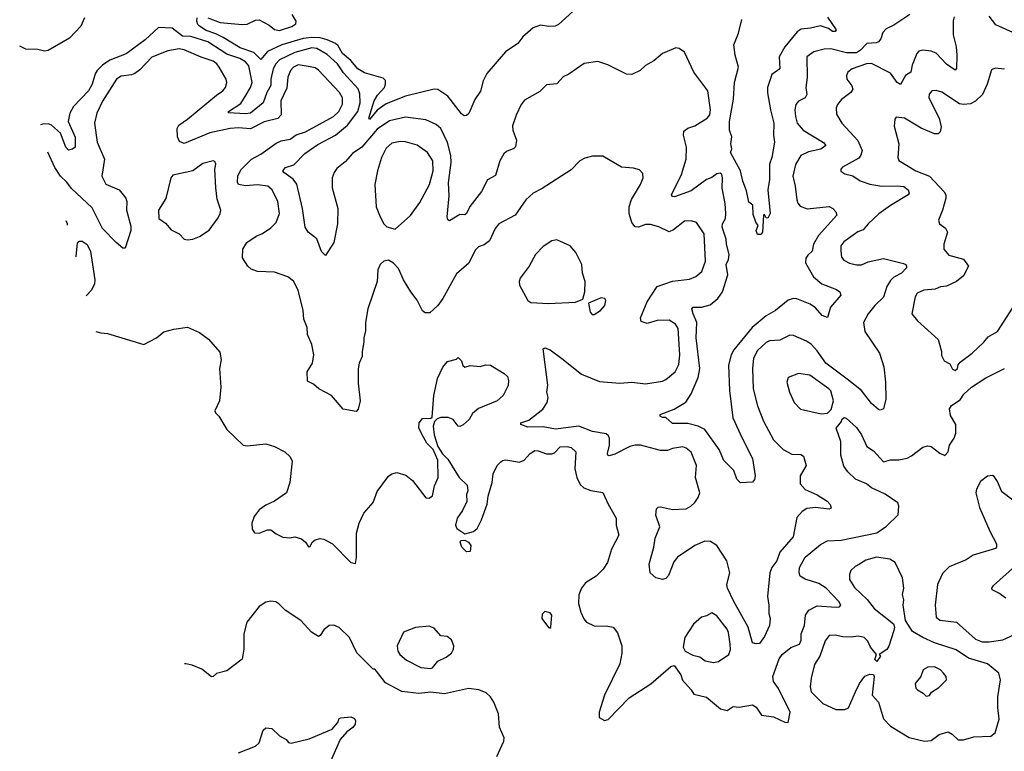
# Model space of a CAD drawing. Extents: x 1468344 to 1613994, y 525695 to 643861.
# Tile 3 of 256: x 1499908 to 1505694, y 562406 to 566704. Entities that reach past the tile are written whole.
import ezdxf

# ---------------------------------------------------------------- set-up
doc = ezdxf.new("R2010")
doc.units = 0

msp = doc.modelspace()

# ---------------------------------------------------------------- linework, layer by layer
at = {"layer": '0CON10XD'}
for points in [[(1503158.3, 566751.7), (1503075, 566676), (1503055, 566665.8), (1503017.3, 566662.7), (1502968.8, 566671.2), (1502925, 566655.8), (1502865, 566602.5), (1502835, 566563.1), (1502762.9, 566515), (1502653.4, 566386.6), (1502632.9, 566345), (1502616.2, 566283.8), (1502583.6, 566235), (1502547.5, 566152.5), (1502535, 566140), (1502519.5, 566139.5), (1502505, 566150), (1502424, 566254), (1502365, 566293.3), (1502345, 566295.6), (1502175.8, 566254.2), (1502061.5, 566208.5), (1502008.5, 566171.5), (1501965, 566118), (1501960.6, 566125), (1501992.2, 566227.8), (1502010.7, 566259.3), (1502052, 566305), (1502058.9, 566325), (1502057.3, 566347.3), (1502045, 566360), (1501935, 566392.1), (1501895.2, 566415), (1501854.4, 566464.4), (1501805, 566505.6), (1501780.6, 566550.6), (1501763.5, 566563.5), (1501716.1, 566586.1), (1501675, 566596.4), (1501625, 566599), (1501575, 566592.7), (1501449.5, 566555), (1501365, 566517.6), (1501325, 566469.4), (1501285, 566510.4), (1501205, 566537.4), (1501105, 566598.4), (1501061.4, 566621.4), (1501005, 566640.4), (1500965, 566665.5), (1500955, 566675.6), (1500949.5, 566695), (1500951.8, 566715)], [(1500289.2, 566715), (1500266.9, 566665), (1500201.8, 566595), (1500075, 566521.9), (1500055, 566518.6), (1500015, 566528.1), (1499945, 566531.4), (1499908.5, 566547.2)], [(1501015, 566714.5), (1501087.2, 566687.2), (1501215, 566674.6), (1501245, 566678.2), (1501295, 566700.5), (1501315, 566703.1), (1501375, 566671.9), (1501405.7, 566645.7), (1501435, 566639.8), (1501507.3, 566662.7), (1501531.1, 566678.9), (1501533.8, 566695), (1501510, 566735)], [(1505400, 566720), (1505393.4, 566696.6), (1505394.5, 566615.5), (1505411.5, 566545), (1505416.2, 566495), (1505413, 566417), (1505405, 566407.5), (1505355, 566442.5), (1505295, 566506.4), (1505265, 566519.1), (1505215, 566524.5), (1505192.2, 566517.8), (1505180.8, 566505), (1505153.8, 566436.2), (1505145, 566396), (1505114.5, 566375), (1505085, 566322.9), (1505065, 566334.3), (1505025, 566389.1), (1504915, 566446.2), (1504885, 566444.6), (1504800, 566415), (1504774.2, 566395), (1504766.2, 566376.2), (1504770, 566355), (1504799.2, 566315), (1504804.3, 566295), (1504792.5, 566275), (1504738.6, 566235), (1504715, 566206), (1504705.6, 566185), (1504707.9, 566147.9), (1504739.4, 566095), (1504833.4, 565993.4), (1504858.8, 565935), (1504852, 565908), (1504839.8, 565890.2), (1504743.4, 565836.6), (1504734, 565825), (1504734.1, 565814.1), (1504757.3, 565797.3), (1504805, 565786.7), (1504847.8, 565757.8), (1504905, 565736.9), (1504975, 565725.3), (1505065, 565728.2), (1505103.1, 565723.1), (1505130, 565705), (1505136.2, 565685), (1505128.8, 565675), (1505025, 565612.7), (1504957.2, 565562.8), (1504893.8, 565505), (1504865, 565469.6), (1504833.1, 565456.9), (1504750.5, 565399.5), (1504734.4, 565375), (1504733.1, 565345), (1504737.9, 565307.9), (1504750.7, 565290.7), (1504785, 565273.1), (1504825, 565263.1), (1504855, 565263.5), (1504895, 565281.2), (1504985, 565300.8), (1505102.1, 565272.1), (1505116.2, 565265), (1505118.8, 565255), (1505118.8, 565245), (1505090, 565215), (1505045, 565191.5), (1505025, 565171.8), (1505003.4, 565136.6), (1504985, 565074.5), (1504932.8, 565025), (1504893.8, 564975), (1504867.1, 564925), (1504875, 564871.2), (1504962, 564745), (1504985.8, 564665), (1504996.5, 564575), (1504998.1, 564475), (1504985, 564417.5), (1504965, 564410), (1504955, 564413.8), (1504915, 564449.2), (1504854.5, 564525), (1504771, 564591), (1504644.7, 564685), (1504595, 564757.5), (1504561.4, 564795), (1504531.2, 564815), (1504455, 564848.1), (1504435, 564850), (1504375, 564821.8), (1504315, 564816.5), (1504295, 564808.2), (1504245, 564760), (1504220.9, 564715), (1504214.6, 564654.6), (1504219.6, 564535), (1504243.8, 564435), (1504279.6, 564345), (1504338.2, 564235), (1504395, 564178.5), (1504445, 564151.5), (1504498.5, 564148.5), (1504515, 564138.8), (1504529.6, 564085), (1504495, 564023.3), (1504495, 563976.2), (1504525, 563944.5), (1504595, 563911.8), (1504654, 563875), (1504671.2, 563855), (1504676.7, 563835), (1504665, 563828.8), (1504585, 563838.2), (1504535, 563832.9), (1504506.7, 563815), (1504475, 563779.2), (1504453.8, 563666.2), (1504376.2, 563575), (1504358.2, 563525), (1504328.8, 563485), (1504317.1, 563455), (1504302.7, 563315), (1504310.6, 563265), (1504310, 563215), (1504318.8, 563185), (1504314.2, 563145), (1504285, 563080), (1504255, 563038.8), (1504236.4, 563036.4), (1504213.9, 563043.9), (1504189.6, 563135), (1504104.3, 563285), (1504067.3, 563365), (1504064.6, 563385), (1504082.5, 563455), (1504064.4, 563524.4), (1504004.4, 563615), (1503968.3, 563638.3), (1503935, 563640.5), (1503875.9, 563614.1), (1503773.4, 563546.6), (1503751.5, 563518.5), (1503720.7, 563439.3), (1503705, 563421.4), (1503685, 563415.7), (1503646.7, 563425), (1503614.2, 563455), (1503608.1, 563505), (1503635.6, 563605), (1503642.8, 563657.2), (1503671.1, 563725), (1503647.3, 563792.7), (1503650.3, 563829.7), (1503660.6, 563839.4), (1503675, 563841.4), (1503745, 563826.9), (1503825, 563830.5), (1503852.5, 563845), (1503875, 563867.1), (1503895, 563896), (1503905.4, 563924.6), (1503880, 564015), (1503885.4, 564085), (1503855, 564163.8), (1503825, 564186.9), (1503805, 564194.4), (1503745, 564185.4), (1503715, 564173.6), (1503675, 564173.6), (1503556.4, 564203.6), (1503525, 564204.6), (1503493.2, 564196.8), (1503405, 564151.3), (1503372.1, 564142.1), (1503364.2, 564145), (1503362.2, 564155), (1503374.6, 564205), (1503375, 564242.5), (1503369.5, 564259.5), (1503355, 564270.4), (1503275, 564284.6), (1503195, 564315.3), (1503057.4, 564297.4), (1502985, 564311.4), (1502895, 564310), (1502853.8, 564325), (1502853.3, 564335), (1502899.7, 564350.3), (1502982, 564415), (1503008.6, 564455), (1503013.1, 564485), (1503005.7, 564515), (1503012.7, 564557.3), (1502985, 564770), (1502995, 564776.7), (1503025, 564763.8), (1503095, 564712.5), (1503210.8, 564620.8), (1503315, 564579.1), (1503435, 564568.2), (1503505, 564573.5), (1503585, 564565.3), (1503685, 564580.9), (1503705, 564589.5), (1503760.6, 564635), (1503782.2, 564677.8), (1503786.8, 564735), (1503778.9, 564888.9), (1503761.9, 564915), (1503725, 564937.7), (1503655, 564937.3), (1503595, 564919.3), (1503561.2, 564931.2), (1503556.9, 564953.1), (1503595, 565045.8), (1503653.6, 565136.4), (1503745, 565168.2), (1503845, 565179.4), (1503881.2, 565195)], [(1505140, 566735), (1505045, 566671.9), (1504999.5, 566650.5), (1504981.3, 566628.7), (1504968.2, 566591.8), (1504955, 566574.3), (1504942, 566568), (1504885.9, 566564.1), (1504848.8, 566525), (1504825, 566509.6), (1504768, 566508), (1504675, 566532.5), (1504635, 566530.8), (1504575.4, 566514.6), (1504533.6, 566485), (1504535.4, 566365), (1504528.5, 566305), (1504534.4, 566265), (1504524.5, 566245.5), (1504485.5, 566224.5), (1504469.4, 566205), (1504463.3, 566175), (1504466.5, 566135), (1504476.7, 566095), (1504513.3, 566055), (1504632.1, 565982.1), (1504645.6, 565965), (1504617, 565943), (1504543.2, 565926.8), (1504499.4, 565905), (1504467.3, 565852.7), (1504451.1, 565785), (1504465.5, 565725), (1504474.5, 565644.5), (1504480.8, 565625), (1504495, 565608), (1504536.6, 565593.4), (1504665, 565605.7), (1504686, 565595), (1504703.8, 565575), (1504711.2, 565555), (1504603.1, 565435), (1504572.9, 565385), (1504565, 565344.2), (1504539.9, 565320.1), (1504527.4, 565302.6), (1504526.2, 565275), (1504573.8, 565193.8), (1504622.1, 565152.1), (1504708.9, 565118.9), (1504728, 565105), (1504732.9, 565085), (1504673.3, 565015), (1504655, 564953.3), (1504625, 564965.7), (1504585, 565010.5), (1504553.3, 565033.3), (1504475, 565063.1), (1504453.3, 565065), (1504424.8, 565055.2), (1504349.4, 564995), (1504295.2, 564964.8), (1504213.3, 564895), (1504105.3, 564765), (1504090.3, 564735), (1504074.2, 564675), (1504080, 564525), (1504099.5, 564365), (1504154.2, 564245.8)], [(1504655, 566718.9), (1504705.5, 566644.5), (1504700, 566635), (1504685, 566634.7), (1504661.4, 566651.4), (1504615, 566666.9), (1504555, 566653.3), (1504501.1, 566648.9), (1504478, 566632), (1504404.7, 566545), (1504371.1, 566485), (1504375.6, 566415), (1504328.8, 566381.2), (1504303.8, 566305), (1504303.4, 566273.4), (1504320.7, 566175), (1504339.3, 566095), (1504337.8, 566025), (1504344.4, 565985), (1504328.1, 565895), (1504314.4, 565855), (1504314.4, 565765.6), (1504305.7, 565705), (1504318, 565565), (1504305, 565537.5), (1504295, 565540), (1504285, 565560), (1504280, 565555), (1504273.3, 565455), (1504265, 565440.8), (1504245, 565440.8), (1504236.7, 565465), (1504248.8, 565495), (1504234.5, 565514.5), (1504218.8, 565558.8), (1504216.2, 565615), (1504192.3, 565632.3), (1504179.1, 565699.1), (1504157.5, 565755), (1504144.4, 565815), (1504086.4, 565923.6), (1504092.5, 565945), (1504086.7, 565975), (1504092.5, 566015), (1504080.5, 566055), (1504078.8, 566105), (1504103.3, 566236.7), (1504109.4, 566335), (1504133.3, 566425), (1504112.2, 566495), (1504105.5, 566555), (1504132.2, 566625), (1504152.2, 566705)], [(1505745, 566627.8), (1505645, 566674.4), (1505605, 566724)], [(1504154.2, 564245.8), (1504213.8, 564125), (1504230.8, 564025), (1504227.3, 564002.7), (1504215, 563986.7), (1504145, 563982.5), (1504122.5, 564005), (1504105.8, 564055.8), (1504046.9, 564115), (1504018, 564178), (1503935.3, 564295.3), (1503896.2, 564316.2), (1503835, 564330.8), (1503745, 564330.8), (1503705, 564366.7), (1503685, 564367.5), (1503672.5, 564375), (1503672.5, 564385), (1503755, 564415.8), (1503823.3, 564456.7), (1503854.1, 564505.9), (1503895, 564600.8), (1503904.7, 564655.3), (1503883, 564835), (1503886.7, 564925), (1503865.4, 564975.4), (1503858.6, 565005), (1503865.5, 565014.5), (1503915, 565015.6), (1503965, 565028.9), (1504011.5, 565065), (1504038.8, 565105), (1504069.6, 565205), (1504060.9, 565265), (1504073.9, 565295), (1504077.7, 565325), (1504061.2, 565385), (1504060.6, 565415), (1504035.8, 565485), (1504037.8, 565505), (1504055.3, 565535), (1504058.6, 565565), (1504055, 565623.3), (1504036.1, 565713.9), (1504039.1, 565775), (1504034.3, 565795), (1504025, 565802.2), (1504005, 565798.2), (1503975, 565776.5), (1503945, 565765.4), (1503855, 565698.4), (1503756.6, 565663.4), (1503744.2, 565665), (1503738.2, 565675), (1503797.8, 565795), (1503824.6, 565885), (1503826.8, 565955), (1503809.1, 566025), (1503812, 566048), (1503833.9, 566066.1), (1503875, 566080), (1503948, 566125), (1503964.3, 566145), (1503968.5, 566175), (1503953.1, 566285), (1503869.2, 566395), (1503815, 566512.5), (1503783.6, 566533.6), (1503765, 566538.8), (1503685.8, 566504.2), (1503635, 566462), (1503585, 566433.8), (1503554.3, 566405.7), (1503505, 566382.5), (1503475, 566384.2), (1503365, 566438), (1503305, 566458.8), (1503225, 566446), (1503135.5, 566384.5), (1503102, 566368), (1503065, 566327.5), (1503005, 566320), (1502965, 566282), (1502875, 566230), (1502856, 566205), (1502825, 566142.5), (1502805, 566080), (1502806.2, 566055), (1502828.8, 565995), (1502822.3, 565957.7), (1502812.5, 565947.5), (1502770, 565930), (1502754.2, 565915), (1502730.8, 565875), (1502705, 565788.8), (1502657, 565763), (1502622, 565695), (1502553.4, 565606.6), (1502535, 565564.2), (1502525, 565558), (1502495, 565558.8), (1502435, 565521.2), (1502425, 565527.5), (1502421.4, 565545), (1502431.7, 565668.3), (1502428.6, 565745), (1502443.8, 565865), (1502442, 565905), (1502422.3, 565982.3), (1502383.3, 566065), (1502355, 566087.5), (1502294.6, 566114.6), (1502175, 566130.4), (1502080.8, 566109.2), (1502009.5, 566060.5), (1501919.2, 565955), (1501865, 565917.9), (1501821.2, 565868.8), (1501771.2, 565828.8), (1501755.5, 565805), (1501745.5, 565774.5), (1501743.8, 565715), (1501777.1, 565595), (1501775.4, 565505), (1501754.3, 565395), (1501705, 565317.5), (1501681.7, 565341.7), (1501655.4, 565415.4), (1501603.8, 565455), (1501586, 565485), (1501571.2, 565595), (1501537.4, 565737.4), (1501515.9, 565765.9), (1501460, 565805), (1501454, 565815), (1501470, 565835), (1501519.8, 565850.2), (1501585, 565916.8), (1501659.6, 565970.4), (1501765, 566025.3), (1501835, 566083.8), (1501894.8, 566165), (1501909.8, 566215), (1501907.5, 566267.5), (1501898, 566298), (1501812.1, 566392.1), (1501776.1, 566445), (1501715, 566498.8), (1501654.3, 566535), (1501625, 566537.8), (1501525, 566510.9), (1501435, 566467.6), (1501414.2, 566445), (1501398.2, 566415), (1501384.8, 566355), (1501383.7, 566316.3), (1501359.8, 566275), (1501338.9, 566215), (1501265, 566154.2), (1501235, 566149.7), (1501136.2, 566156.2), (1501136, 566165), (1501208.5, 566211.5), (1501238.7, 566261.3), (1501265, 566305.5), (1501273.9, 566335), (1501255, 566432.9), (1501235, 566455.8), (1501201.8, 566475), (1501125, 566500.6), (1501015, 566573), (1500915, 566605.2), (1500865, 566606.1), (1500805, 566654.7), (1500725, 566656.8), (1500645.4, 566585), (1500535, 566503.4), (1500439.1, 566465), (1500395, 566436.7), (1500364.3, 566405), (1500351.7, 566385), (1500334.8, 566325), (1500313, 566285), (1500225, 566193.2), (1500202.5, 566155), (1500193.5, 566105), (1500234.1, 566014.1), (1500234.6, 565955.4), (1500217.8, 565942.2), (1500195, 565936.7), (1500179.4, 565955), (1500147.6, 566037.6), (1500095, 566084.2), (1500075, 566091), (1500045, 566090), (1500031.4, 566086.8)], [(1503881.2, 565195), (1503916.2, 565223.8), (1503939.1, 565285), (1503930, 565445), (1503885, 565512.9), (1503855, 565522.5), (1503815, 565520.6), (1503751.4, 565468.6), (1503725, 565457.8), (1503665, 565486.2), (1503615, 565501.1), (1503585, 565500), (1503545, 565484), (1503525.9, 565485.9), (1503505, 565512), (1503489.6, 565565), (1503490.4, 565605), (1503502.8, 565647.2), (1503557.1, 565735), (1503572, 565775), (1503569.5, 565799.5), (1503550.7, 565820.7), (1503515, 565831.2), (1503445, 565837.5), (1503335, 565902.5), (1503275, 565902.5), (1503229.5, 565890.5), (1503200, 565875), (1503148.8, 565821.2), (1502977.8, 565712.2), (1502925, 565684.4), (1502881.9, 565645), (1502819.2, 565555), (1502723.5, 565505), (1502703.4, 565476.6), (1502669.1, 565405), (1502638.1, 565381.9), (1502605, 565368.5), (1502585, 565350.6), (1502547.3, 565272.7), (1502475, 565210.6), (1502394.5, 565065), (1502365, 565024.3), (1502317.9, 564982.1), (1502291.7, 564981.7), (1502275, 564992.5), (1502245, 565056.7), (1502206.2, 565105), (1502163.3, 565175), (1502135, 565242.5), (1502105, 565272.5), (1502075, 565290), (1502047.5, 565285), (1502027.5, 565265), (1502013.3, 565235), (1502010, 565165), (1501954.4, 565005.6), (1501940.6, 564925), (1501941.4, 564875), (1501930.6, 564835), (1501930.9, 564810.9), (1501920, 564755), (1501921.4, 564725), (1501902.9, 564685), (1501897.3, 564652.7), (1501897.7, 564567.7), (1501910, 564465), (1501896.7, 564415), (1501885, 564402.5), (1501810, 564415), (1501741.2, 564495), (1501665.6, 564535.6), (1501635, 564562), (1501600.5, 564580.5), (1501598.6, 564635), (1501628.6, 564685), (1501637.5, 564735), (1501625.7, 564795), (1501599.2, 564855), (1501597.1, 564895), (1501578.1, 564945), (1501574.3, 564995), (1501544.2, 565115), (1501516.8, 565166.8), (1501485, 565192.9), (1501405, 565221.4), (1501305, 565224.3), (1501268.8, 565238.8), (1501248.8, 565255), (1501218, 565305), (1501218.8, 565355), (1501242.5, 565395), (1501297.1, 565432.9), (1501335, 565448.2), (1501385, 565480), (1501415, 565512.2), (1501435.9, 565565), (1501425.9, 565635), (1501391.2, 565705), (1501367.5, 565725), (1501305, 565732.9), (1501235, 565727.7), (1501194.2, 565735), (1501188.3, 565748.3), (1501190.9, 565785), (1501207.7, 565822.3), (1501271.1, 565885), (1501325, 565914.6), (1501415, 565979.1), (1501445, 565992.1), (1501498.1, 566001.9), (1501532.2, 566027.8), (1501587.5, 566045), (1501753.3, 566135), (1501783.8, 566165), (1501805, 566208), (1501805.9, 566245), (1501787.3, 566275), (1501665, 566407.3), (1501645, 566420), (1501616.1, 566426.1), (1501545, 566438.1), (1501517.1, 566425), (1501500, 566405), (1501484.7, 566365.3), (1501479.1, 566300.9), (1501442.7, 566227.3), (1501444.3, 566145.7), (1501426, 566124), (1501345, 566102.8), (1501265, 566062.7), (1501195, 566068.9), (1501145, 566064.3), (1501025, 566039), (1500875, 565976.9), (1500848.3, 565988.3), (1500835.6, 566015), (1500834.6, 566065), (1500843.5, 566085), (1500895, 566119.6), (1501065, 566260.5), (1501102.5, 566285), (1501117.5, 566305), (1501125.8, 566335), (1501121.4, 566355), (1501080.4, 566425), (1501066.2, 566445), (1501045, 566460.5), (1500975, 566482.8), (1500875, 566526.7), (1500845, 566532), (1500778.5, 566521.5), (1500685, 566483.8), (1500615, 566409.5), (1500585, 566387.3), (1500565, 566379.1), (1500505, 566371.1), (1500477.1, 566355), (1500395, 566224.2), (1500361.8, 566155), (1500348.2, 566095), (1500363.8, 565985), (1500406.2, 565885), (1500392.1, 565785), (1500415, 565737.5), (1500492.5, 565705), (1500533.1, 565655), (1500538.1, 565635), (1500535.7, 565585), (1500561.5, 565491.5), (1500562.5, 565465), (1500528.8, 565361.2), (1500515, 565361.2), (1500474.7, 565394.7), (1500395, 565476.7), (1500335, 565598.5), (1500212, 565712), (1500185, 565748.8), (1500147.7, 565785), (1500115.3, 565835), (1500074.7, 565924.6)], [(1505695, 566412.7), (1505641.4, 566418.6), (1505620, 566410), (1505593.5, 566325), (1505566.7, 566265), (1505524.6, 566225), (1505495, 566209.8), (1505455, 566206), (1505430.3, 566210.3), (1505328, 566278), (1505295, 566288.5), (1505268.8, 566285), (1505253.4, 566266.6), (1505251.5, 566245), (1505311.5, 566125), (1505324, 566075), (1505318, 566045), (1505305, 566034), (1505285, 566034), (1505205, 566066.1), (1505108.8, 566125), (1505059.3, 566130.7), (1505051.7, 566118.3), (1505047.7, 566077.7), (1505074.2, 565975), (1505067.8, 565895), (1505075.5, 565875.5), (1505174.8, 565814.8), (1505255, 565784.6), (1505341.8, 565691.8), (1505350.5, 565675), (1505350.9, 565655), (1505331.8, 565585), (1505307.5, 565525), (1505314, 565505), (1505348.9, 565478.9), (1505361.4, 565455), (1505339.4, 565385), (1505340, 565355), (1505369.4, 565319.4), (1505455, 565296), (1505484.3, 565255), (1505455, 565198.1), (1505413.4, 565166.6), (1505355, 565138), (1505318.8, 565135), (1505288.7, 565121.3), (1505222.5, 565115), (1505182.7, 565097.3), (1505170, 565075), (1505150.8, 564975), (1505183.9, 564933.9), (1505305.6, 564825.6), (1505326, 564755), (1505325, 564730), (1505340.5, 564700.5), (1505375, 564682.5), (1505390, 564650), (1505405, 564643.3)], [(1502115, 565473.3), (1502205, 565554), (1502259.3, 565630.7), (1502317.2, 565735), (1502338.6, 565815), (1502335.3, 565875), (1502305, 565923.2), (1502245, 565967.2), (1502175, 565986.6), (1502145, 565987.7), (1502095, 565977.5), (1502061.5, 565948.5), (1502035.3, 565894.7), (1502010.4, 565815), (1501994.6, 565735), (1502003.1, 565605), (1502026.1, 565546.1), (1502047.5, 565505), (1502065, 565487.5), (1502115, 565473.3)], [(1500895, 565410), (1500925, 565414.5), (1500965, 565430), (1501022.6, 565467.4), (1501075, 565538.8), (1501086.9, 565565), (1501090, 565585), (1501068.7, 565648.7), (1501061, 565715), (1501054.4, 565825), (1501062, 565855), (1501055, 565870), (1501045, 565873.8), (1500985, 565858.1), (1500925, 565816.2), (1500809.2, 565790.8), (1500795.9, 565774.1), (1500767.6, 565652.4), (1500724.2, 565585), (1500726.2, 565535), (1500765, 565508), (1500798.5, 565468.5), (1500845, 565445.7), (1500875, 565414.2), (1500895, 565410)], [(1500188.9, 565496.8), (1500190, 565505), (1500182.1, 565522.2)], [(1503015, 565036.9), (1503175, 565043.3), (1503218.3, 565061.7), (1503230, 565105), (1503231.2, 565165), (1503215.8, 565215), (1503211.2, 565265), (1503176.1, 565336.1), (1503142.5, 565375), (1503065, 565410), (1503035, 565403.8), (1502985, 565372), (1502938.8, 565325), (1502902, 565255), (1502850, 565185), (1502843.8, 565165), (1502846, 565145), (1502893.8, 565055), (1502912.2, 565042.2), (1503015, 565036.9)], [(1500238.8, 565309.8), (1500240.8, 565315), (1500248.3, 565391.7), (1500258.3, 565401.7), (1500275, 565402.5), (1500305, 565383.3), (1500325, 565342.5), (1500350, 565175), (1500347.3, 565152.7), (1500331.2, 565115), (1500299.8, 565081.3)], [(1503271.7, 564971.7), (1503285, 564972.5), (1503322.5, 564995), (1503346.7, 565025), (1503353.3, 565055), (1503346.1, 565066.1), (1503325, 565070), (1503251.7, 565038.3), (1503260, 564985), (1503271.7, 564971.7)], [(1505405, 564643.3), (1505420, 564655), (1505423.6, 564676.4), (1505435, 564692.5), (1505505, 564744.2), (1505575, 564810), (1505599.1, 564840.9), (1505655, 564872), (1505745.7, 565015)], [(1500355.6, 564872.3), (1500385, 564863.8), (1500425, 564860), (1500637.5, 564795), (1500712.5, 564835), (1500755, 564870), (1500815, 564886.2), (1500895, 564896.7), (1500965, 564866.7), (1501017.3, 564827.3), (1501085, 564750), (1501093.3, 564705), (1501083.3, 564655), (1501091.2, 564545), (1501082, 564465), (1501054.4, 564405.6), (1501058.8, 564395), (1501078.8, 564375), (1501125, 564296.7), (1501222.5, 564205), (1501245, 564201.2), (1501355, 564211.2), (1501405, 564196.2), (1501467.5, 564165), (1501497.5, 564135), (1501509.3, 564109.3), (1501496, 563985), (1501476, 563925), (1501405, 563874.3), (1501355, 563851.4), (1501315.4, 563824.6), (1501285.7, 563785), (1501273.2, 563746.8), (1501275, 563710), (1501288.3, 563688.3), (1501315, 563687.5), (1501365, 563706.2), (1501385, 563706.2), (1501415, 563683.8), (1501454.1, 563664.1), (1501495, 563660), (1501525, 563665.8), (1501565, 563654.2), (1501588, 563635), (1501605, 563606.2), (1501615, 563608.8), (1501628, 563635), (1501645, 563648), (1501675, 563655.8), (1501695, 563652), (1501746.2, 563625), (1501854, 563515), (1501881.7, 563508.3), (1501888, 563545), (1501887.3, 563687.3), (1501902.9, 563745), (1501930, 563805), (1501985, 563868), (1502008.7, 563931.3), (1502075, 564022.5), (1502095, 564035.7), (1502125, 564043.1), (1502177.6, 564027.6), (1502217, 563997), (1502295, 563894.2), (1502315, 563892), (1502334.2, 563905.8), (1502345.7, 563965), (1502367.5, 564015), (1502366.2, 564116.2), (1502338.3, 564178.3), (1502301.2, 564215), (1502280.9, 564250.9), (1502253.3, 564305), (1502256.7, 564335), (1502275, 564360), (1502325, 564362.5), (1502331.7, 564368.3), (1502342, 564495), (1502364.3, 564595), (1502395, 564662.5), (1502422.5, 564695), (1502475, 564710), (1502485, 564720), (1502505, 564700), (1502513, 564673), (1502525, 564662.5), (1502555, 564672.5), (1502615, 564666.7), (1502645, 564676.2), (1502675, 564673.8), (1502755.8, 564625.8), (1502775, 564606.7), (1502781.2, 564585), (1502778, 564555), (1502750, 564495), (1502715, 564464.2), (1502605, 564420), (1502570.2, 564389.8), (1502548.8, 564355), (1502515, 564324), (1502495, 564314), (1502485, 564316.2), (1502455.6, 564355.6), (1502427.3, 564367.3), (1502383.6, 564366.4), (1502361.2, 564358.8), (1502346.1, 564343.9), (1502338.8, 564315), (1502344.1, 564264.1), (1502366.4, 564196.4), (1502393.6, 564153.6), (1502425, 564122.5), (1502490.8, 564015), (1502538.3, 563968.3), (1502541.2, 563935), (1502533.8, 563915), (1502535.8, 563874.2), (1502510.3, 563819.7), (1502478.6, 563775), (1502468.6, 563735), (1502477.5, 563715), (1502525, 563682.9), (1502575, 563696.9), (1502596.3, 563713.7), (1502623.1, 563765), (1502655, 563857.5), (1502660.9, 563905), (1502685.5, 563985), (1502690, 564035), (1502714.5, 564085), (1502735, 564106), (1502745.6, 564114.4), (1502765, 564117.1), (1502845.4, 564104.6), (1502873.8, 564116.2), (1502908.9, 564155), (1502935, 564172.5), (1502955, 564171.5), (1503005, 564153.7), (1503035, 564152.5), (1503050.8, 564159.2), (1503085, 564194.4), (1503125, 564197.3), (1503149.7, 564189.7), (1503175.8, 564165), (1503170.3, 564065), (1503183.4, 564013.4), (1503202.7, 563972.7), (1503223.8, 563953.8), (1503265, 563937.3), (1503335, 563926), (1503367.1, 563857.1), (1503414.4, 563775), (1503414.1, 563734.1), (1503430, 563675), (1503385.8, 563594.2), (1503361.9, 563515), (1503337.1, 563475), (1503295.8, 563435), (1503234.3, 563395), (1503209.1, 563365), (1503193.8, 563325), (1503191.5, 563275), (1503205, 563223.8), (1503223.8, 563183.8), (1503240, 563165), (1503285, 563142.9), (1503365, 563141.1), (1503395, 563134.2), (1503421.3, 563101.3), (1503446, 563025), (1503446.9, 562983.1), (1503435, 562918.8), (1503345.6, 562735), (1503314.2, 562635), (1503313.9, 562603.9), (1503345, 562586.7), (1503367.3, 562592.7), (1503490.1, 562719.9), (1503617.6, 562802.4), (1503735, 562903.3), (1503755, 562910), (1503793.8, 562855), (1503802.9, 562822.9), (1503855, 562767.5), (1503870.5, 562740.5), (1503944.2, 562724.2), (1504027.5, 562655), (1504065, 562646.2), (1504100.3, 562669.7), (1504136, 562666), (1504215, 562679.3), (1504235.5, 562665), (1504267.4, 562617.4), (1504338.8, 562608.8), (1504405, 562576.4), (1504424.2, 562575.8), (1504435.6, 562635), (1504368.5, 562775), (1504338.7, 562815), (1504334.7, 562845), (1504371.7, 562948.3), (1504388.2, 562975), (1504440.6, 563015), (1504490.5, 563035), (1504500.9, 563059.1), (1504501, 563095), (1504519.8, 563145), (1504526.8, 563205), (1504545, 563234), (1504595, 563260), (1504707.3, 563252.7), (1504726.7, 563255), (1504733.8, 563265), (1504722.9, 563285), (1504648.1, 563365), (1504605, 563390.9), (1504525, 563417.8), (1504495.5, 563435.5), (1504488.1, 563455), (1504491.1, 563485), (1504523.7, 563546.3), (1504615, 563620.4), (1504655, 563641.8), (1504735, 563646.2), (1504945, 563688.7), (1505001.3, 563728.7), (1505070.9, 563795), (1505074.4, 563845), (1505068.1, 563865), (1504995, 563915.6), (1504914.4, 563954.4), (1504885, 563976.7), (1504820, 564005), (1504775, 564046.7), (1504750.9, 564080.9), (1504733.1, 564145), (1504734, 564225), (1504706.7, 564305), (1504737, 564343), (1504740, 564355), (1504753, 564367), (1504765, 564362.5), (1504825, 564308), (1504855.8, 564265), (1504887, 564197), (1504925, 564171.4), (1504985, 564106), (1505025, 564117.5), (1505075, 564117.7), (1505122.7, 564127.3), (1505149.3, 564140.7), (1505215, 564193.1), (1505245, 564201.1), (1505265, 564196.9), (1505316.4, 564156.4), (1505345, 564144.2), (1505365.4, 564164.6), (1505373.1, 564205), (1505400.5, 564245), (1505410, 564275), (1505409.2, 564325), (1505377.9, 564377.9), (1505372.3, 564417.7), (1505383.6, 564436.4), (1505435, 564471.2), (1505457.1, 564502.9), (1505500.8, 564545), (1505585, 564600.4), (1505695, 564655.5)], [(1504618.3, 564388.3), (1504655, 564392.5), (1504677, 564413), (1504691.2, 564465), (1504675, 564522.5), (1504664, 564535), (1504552.5, 564615), (1504484.2, 564625.8), (1504425, 564601.2), (1504417.1, 564575), (1504432, 564515), (1504460, 564455), (1504497.5, 564415), (1504618.3, 564388.3)], [(1505745, 563881.5), (1505680.7, 563930.7), (1505655, 563990), (1505635, 564020), (1505625, 564026.2), (1505595, 564021.2), (1505555, 563990), (1505530.6, 563945), (1505528.1, 563925), (1505548.6, 563838.6), (1505609.7, 563699.7), (1505647.9, 563625), (1505648.9, 563605), (1505642.4, 563597.6), (1505512.4, 563557.6), (1505470.1, 563529.9), (1505371.3, 563488.7), (1505330.5, 563449.5), (1505301.2, 563385), (1505287.3, 563265), (1505295, 563193.8), (1505315.4, 563175.4), (1505413.8, 563165), (1505525, 563065.4), (1505565, 563048.7), (1505605, 563048.2), (1505685, 563061.3), (1505775, 563102.5)], [(1502535, 563577.5), (1502507.5, 563605), (1502497.5, 563635), (1502500, 563645), (1502525, 563646), (1502546.7, 563635), (1502560, 563615), (1502555, 563580), (1502535, 563577.5)], [(1505225, 562466), (1505265, 562470), (1505311.2, 562505), (1505365, 562519.2), (1505387.1, 562507.1), (1505422.6, 562472.6), (1505455, 562473.3), (1505515, 562490), (1505615, 562494.6), (1505641.5, 562515), (1505664.5, 562595), (1505656, 562664), (1505656.2, 562726.2), (1505671.4, 562825), (1505661.4, 562865), (1505595, 562919.1), (1505483.2, 562953.2), (1505411.7, 563001.7), (1505285, 563042.2), (1505215, 563073.4), (1505155, 563110), (1505113.8, 563175), (1505100, 563265), (1505103.3, 563295), (1505096.2, 563326.2), (1505104.2, 563365), (1505095.8, 563425), (1505053.3, 563515), (1505022.5, 563535), (1504942.9, 563547.1), (1504880.9, 563529.1), (1504844.2, 563505.8), (1504818.3, 563491.7), (1504793, 563467), (1504784.2, 563445), (1504784.4, 563415), (1504815, 563368.6), (1504887.7, 563297.7), (1504929.1, 563245), (1505044.1, 563154.1), (1505050, 563135), (1505046.2, 563115), (1505016.6, 563023.4), (1505005, 563003.3), (1504960, 562975), (1504967.5, 562965), (1504945, 562932.5), (1504933.8, 562945), (1504942.5, 562975), (1504908, 563018), (1504892.9, 563052.9), (1504870, 563075), (1504835, 563081.9), (1504795, 563076.7), (1504745, 563078.9), (1504701.2, 563088.8), (1504665, 563086), (1504640.8, 563055), (1504611.2, 562965), (1504580, 562915), (1504559.2, 562835), (1504554.3, 562785), (1504559.2, 562755), (1504627.2, 562687.2), (1504705, 562650.6), (1504757.7, 562652.3), (1504779.7, 562660.3), (1504820.8, 562755), (1504844.2, 562805), (1504875, 562848), (1504905, 562858.8), (1504925, 562857.5), (1504930, 562845), (1504917.5, 562735), (1504955.5, 562695), (1504985, 562596), (1505025, 562553.1), (1505135, 562487.1), (1505225, 562466)], [(1505702.5, 563305), (1505662.5, 563335), (1505623.9, 563353.9), (1505621.2, 563365), (1505630.2, 563379.8), (1505760, 563495)], [(1502712.9, 562375), (1502754, 562465), (1502756.2, 562485), (1502728.3, 562548.3), (1502721.2, 562625), (1502693.8, 562695), (1502675, 562726.2), (1502648.7, 562748.7), (1502606.8, 562766.8), (1502545, 562774.3), (1502405, 562744.2), (1502324.1, 562754.1), (1502254.4, 562745.6), (1502155, 562756.5), (1502058.2, 562808.2), (1502005, 562877.5), (1501995, 562887.5), (1501985, 562887.5), (1501888.8, 562985), (1501845.7, 563075), (1501785, 563134), (1501755, 563146.2), (1501726.1, 563143.9), (1501695, 563120), (1501675, 563086.7), (1501665, 563080), (1501622.5, 563105), (1501560, 563175), (1501468.8, 563235), (1501431.3, 563271.3), (1501413.2, 563283.2), (1501385, 563288.1), (1501355, 563282.5), (1501315, 563255.8), (1501244.2, 563165), (1501225.8, 563095), (1501225.5, 563005), (1501215, 562946.7), (1501125, 562878.8), (1501065, 562863.3), (1501045.7, 562844.3), (1501035, 562844), (1500978.8, 562888.8), (1500921.1, 562911.1), (1500885, 562919.5), (1500877, 562919.5)], [(1503025, 563130), (1503030, 563135), (1503035.7, 563205), (1503025, 563218.8), (1502995, 563226.2), (1502978.8, 563211.2), (1502975.8, 563185), (1503015, 563132.5), (1503025, 563130)], [(1503985, 562926.5), (1504015, 562933.8), (1504076.3, 562973.7), (1504085.9, 563004.1), (1504084, 563035), (1504073.8, 563103.8), (1504065, 563124), (1504005, 563202), (1503975, 563218.8), (1503945, 563201.2), (1503915, 563193.3), (1503867.6, 563152.4), (1503816.7, 563075), (1503807, 563017), (1503820, 562995), (1503865, 562971.2), (1503905, 562960), (1503937.5, 562937.5), (1503985, 562926.5)], [(1502325, 562892), (1502335, 562896.2), (1502365, 562936.2), (1502415, 562958), (1502446.8, 562983.2), (1502458, 563005), (1502460, 563025), (1502445, 563060), (1502419.5, 563079.5), (1502384.2, 563084.2), (1502345, 563129.4), (1502315, 563141.1), (1502235, 563132.9), (1502164.4, 563105.6), (1502127.1, 563025), (1502130, 562995), (1502142.5, 562975), (1502181.9, 562941.9), (1502265, 562898.6), (1502325, 562892)], [(1505235, 562730), (1505255, 562733.3), (1505267, 562753), (1505310.3, 562779.7), (1505353.8, 562825), (1505352, 562845), (1505338, 562865), (1505318.6, 562885), (1505285, 562902.2), (1505245, 562900), (1505216.7, 562885), (1505203.3, 562845), (1505170, 562805), (1505175, 562777.5), (1505185, 562766.2), (1505218, 562748), (1505235, 562730)], [(1501195, 562396), (1501295, 562436.2), (1501315.8, 562455), (1501339.7, 562530.3), (1501355, 562544.2), (1501389.3, 562539.3), (1501435.7, 562495.7), (1501474, 562475), (1501488.3, 562458.3), (1501504.4, 562454.4), (1501610.2, 562479.8), (1501744.1, 562535.9), (1501777.5, 562575), (1501785, 562597.5), (1501795, 562602.5), (1501855, 562608.8), (1501875, 562597.5), (1501882.5, 562585), (1501880, 562565), (1501866.7, 562545), (1501830.5, 562519.5), (1501792, 562475), (1501734, 562345)]]:
    msp.add_lwpolyline(points, dxfattribs=at)

doc.saveas('drawing.dxf')
